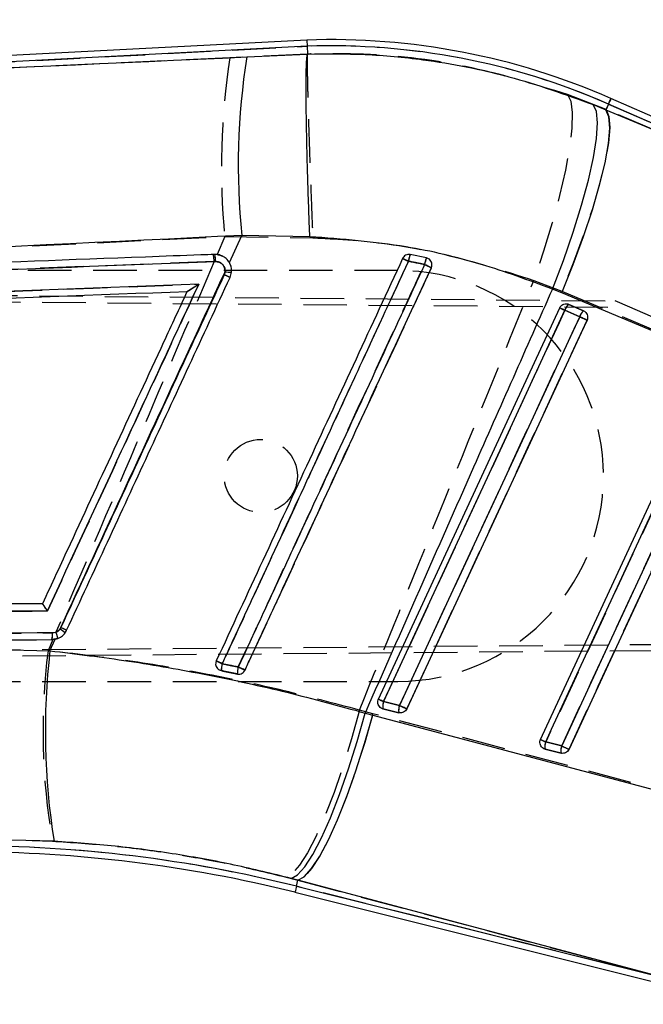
# Model space of a CAD drawing. Extents: x 56 to 620, y 25 to 408.
# Tile 12 of 17: x 315 to 343, y 332 to 375. Entities that reach past the tile are written whole.
import ezdxf

# ---------------------------------------------------------------- set-up
doc = ezdxf.new("R2010")
doc.units = 0
doc.header["$LTSCALE"] = 1.5
doc.linetypes.add('HIDDEN', pattern=[1.905, 1.27, -0.635])
doc.layers.get('0').update_dxf_attribs({"linetype": 'CONTINUOUS'})
doc.styles.add('SLDTEXTSTYLE0', font='TXT', dxfattribs={"width": 0.75})
doc.dimstyles.new('SLDDIMSTYLE1', dxfattribs={"dimtxt": 5.25, "dimasz": 4.953, "dimexe": 0, "dimexo": 0.0625, "dimgap": 1.3125, "dimtad": 1, "dimdec": 0, "dimrnd": 1e-09, "dimzin": 12, "dimtxsty": 'SLDTEXTSTYLE0', "dimsah": 1, "dimcen": 0.09, "dimazin": 3, "dimtfac": 1, "dimtdec": 0, "dimtofl": 0, "dimtmove": 0, "dimatfit": 3, "dimtolj": 1, "dimtzin": 12})

# ---------------------------------------------------------------- blocks, each defined once
blk = doc.blocks.new('_D_1')
at = {"color": 179, "linetype": 'CONTINUOUS'}
for p, q in [((78.259, 358.746), (78.258, 402.445)), ((365.46, 355.702), (365.459, 402.45)), ((78.258, 400.945), (365.459, 400.95))]:
    blk.add_line(p, q, dxfattribs=at)
for points in [[(78.258, 400.945), (83.211, 400.183), (83.211, 401.707)], [(365.459, 400.95), (360.506, 401.712), (360.506, 400.188)]]:
    blk.add_solid(points, dxfattribs=at)
at = {"color": 179, "linetype": 'CONTINUOUS', "insert": (186.345, 407.715, 0.1), "char_height": 5.25, "attachment_point": 1, "rotation": 0.0009, "style": 'SLDTEXTSTYLE0'}
blk.add_mtext('287', dxfattribs=at)

msp = doc.modelspace()

# ---------------------------------------------------------------- linework, layer by layer
at = {"color": 7, "linetype": 'CONTINUOUS'}
for p, q in [((327.770398, 374.228765), (270.116121, 371.211198)), ((327.782199, 373.957869), (276.475169, 371.272516)), ((327.770398, 374.228765), (327.782199, 373.957869)), ((327.782199, 373.957869), (327.796974, 373.618231)), ((325.14675, 373.491366), (327.796929, 373.617865)), ((327.796929, 373.617865), (327.796974, 373.618231)), ((340.312996, 371.401824), (340.868571, 371.171836)), ((340.97942, 371.424035), (340.868571, 371.171836)), ((356.861093, 364.443463), (340.97942, 371.424035)), ((359.272488, 363.679746), (341.088527, 371.672254)), ((340.868571, 371.171836), (356.861093, 364.443463)), ((324.38133, 364.484741), (324.928933, 365.670551)), ((327.903383, 365.615709), (324.928933, 365.670551)), ((333.012649, 364.68439), (332.298093, 364.830092)), ((333.073401, 364.664287), (333.012649, 364.68439)), ((324.193747, 364.078531), (324.158222, 363.949793)), ((322.534644, 363.221146), (322.533541, 363.221105)), ((338.930451, 363.156731), (338.524394, 363.322811)), ((354.921751, 356.427236), (338.930451, 363.156731)), ((330.905133, 345.361732), (338.843369, 362.501679)), ((339.070298, 362.396578), (339.717933, 362.111921)), ((339.222231, 362.660425), (339.241572, 362.652725)), ((339.241572, 362.652725), (339.889207, 362.368066)), ((338.004597, 343.59112), (345.423409, 359.609518)), ((317.005791, 348.495532), (316.967592, 348.429834)), ((316.528835, 347.479842), (316.760571, 347.981589)), ((316.6141, 347.965783), (316.760571, 347.981589)), ((312.238165, 347.571683), (316.528835, 347.479842)), ((323.936277, 346.640041), (324.023285, 346.60759)), ((331.830793, 345.082377), (331.132033, 345.256647)), ((330.326193, 344.752996), (330.660679, 344.664879)), ((330.660679, 344.664879), (347.394296, 340.210239)), ((331.10527, 344.939324), (331.02911, 344.970111)), ((331.80403, 344.765053), (331.10527, 344.939324)), ((338.930257, 343.311785), (338.231497, 343.486054)), ((338.20472, 343.168713), (338.128471, 343.19955)), ((338.90348, 342.994443), (338.20472, 343.168713)), ((316.706919, 339.134062), (312.895433, 339.222994)), ((327.385426, 337.426407), (327.09089, 337.504649)), ((327.319787, 337.163194), (327.385426, 337.426407)), ((344.119006, 332.973453), (327.385426, 337.426407)), ((327.254169, 336.900113), (346.928471, 331.993325)), ((327.319787, 337.163194), (344.119006, 332.973453))]:
    msp.add_line(p, q, dxfattribs=at)
at = {"color": 7, "linetype": 'HIDDEN'}
for p, q in [((275.995807, 371.247426), (327.782199, 373.957869)), ((327.797011, 373.617091), (324.40021, 373.45269)), ((327.797019, 373.617258), (327.797011, 373.617091)), ((324.40021, 373.45269), (275.995807, 371.247426)), ((340.873756, 371.18363), (339.187034, 371.842582)), ((340.97942, 371.424035), (340.873756, 371.18363)), ((340.97942, 371.424035), (356.341162, 364.671996)), ((356.341162, 364.671996), (340.873756, 371.18363)), ((324.179747, 365.624065), (323.844337, 364.836047)), ((324.179747, 365.624065), (328.031436, 365.568117)), ((323.711478, 364.523938), (273.385801, 362.618517)), ((323.676632, 364.837431), (323.739731, 364.83982)), ((323.774271, 364.526457), (323.711478, 364.523938)), ((324.048542, 364.78179), (324.109846, 364.746344)), ((324.35754, 364.521224), (324.439035, 364.340645)), ((331.757986, 364.137644), (264.758606, 364.142243)), ((337.706678, 363.703929), (338.939273, 363.22813)), ((264.632881, 363.480801), (341.276743, 362.80668)), ((264.759232, 363.181681), (341.913947, 362.526609)), ((338.939273, 363.22813), (354.402774, 356.712798)), ((341.913947, 362.526609), (341.276743, 362.80668)), ((339.717799, 362.109691), (339.070164, 362.394346)), ((339.241245, 362.652833), (339.211398, 362.66407)), ((339.888879, 362.368174), (339.241245, 362.652833)), ((348.715611, 359.537026), (341.913947, 362.526609)), ((273.359791, 348.103677), (316.638947, 348.260311)), ((316.638947, 348.260311), (316.786931, 348.288809)), ((264.758126, 347.102716), (354.496189, 347.852308)), ((316.649289, 347.966783), (316.442028, 347.481951)), ((316.873082, 348.015678), (316.6141, 347.965783)), ((354.36944, 347.580582), (264.631738, 346.803613)), ((324.0233, 346.607575), (323.954501, 346.630628)), ((264.757373, 346.142244), (331.756749, 346.137645)), ((331.131809, 345.254446), (331.830569, 345.08018)), ((330.666669, 344.723129), (330.075421, 344.877671)), ((347.481944, 340.244554), (330.666669, 344.723129)), ((331.03978, 344.964221), (331.105643, 344.939119)), ((331.105643, 344.939119), (331.804403, 344.764849)), ((338.231274, 343.483898), (338.930034, 343.309636)), ((338.138931, 343.193777), (338.205092, 343.168513)), ((338.205092, 343.168513), (338.903853, 342.994242)), ((312.895448, 339.226317), (316.631504, 339.141545)), ((326.86466, 337.563105), (327.385315, 337.425955)), ((327.319787, 337.163194), (327.385315, 337.425955)), ((327.385315, 337.425955), (344.20047, 332.953137)), ((344.20047, 332.953137), (327.319787, 337.163194))]:
    msp.add_line(p, q, dxfattribs=at)
at = {"color": 7, "linetype": 'HIDDEN', "flags": 128}
for points in [[(339.187034, 371.842582), (339.330801, 371.548746), (339.393818, 371.054858), (339.374342, 370.37446), (339.272924, 369.526215), (339.092337, 368.533384), (338.837527, 367.423188), (338.515498, 366.226085), (338.135072, 364.974892), (337.706678, 363.703929)], [(340.97942, 371.424035), (341.027149, 371.532593), (341.061243, 371.610172), (341.081702, 371.656731), (341.088527, 371.672254)], [(340.873756, 371.18363), (340.999239, 370.884352), (341.033333, 370.39296), (340.975114, 369.722735), (340.826162, 368.891806), (340.590485, 367.922627), (340.274491, 366.841402), (339.886673, 365.677368), (339.437567, 364.461992), (338.939273, 363.22813)], [(339.070164, 362.394346), (338.814222, 361.841752), (337.790482, 359.631375), (333.695539, 350.789866), (331.131809, 345.254446)], [(331.830569, 345.08018), (332.086497, 345.632774), (333.110236, 347.843152), (337.205195, 356.684661), (339.717799, 362.109691)], [(332.151198, 344.933534), (332.407125, 345.48613), (333.430865, 347.696512), (337.525763, 356.538045), (340.038338, 361.963082)], [(345.650234, 359.502234), (345.394292, 358.949639), (344.370552, 356.739262), (340.275564, 347.897752), (338.231274, 343.483898)], [(338.930034, 343.309636), (339.185961, 343.862229), (340.209716, 346.072607), (344.304704, 354.914116), (346.297868, 359.217581)], [(339.250662, 343.162935), (339.50659, 343.715531), (340.530329, 345.925916), (344.625243, 354.767459), (346.618377, 359.070931)], [(330.075421, 344.877671), (329.727613, 343.619032), (329.354279, 342.407719), (328.965195, 341.275401), (328.570508, 340.251687), (328.180567, 339.363341), (327.805557, 338.633589), (327.455275, 338.081514), (327.138887, 337.721549), (326.86466, 337.563105)], [(330.666669, 344.723129), (330.307402, 343.466058), (329.922863, 342.256374), (329.52311, 341.125776), (329.118647, 340.103886), (328.720056, 339.217481), (328.337782, 338.489784), (327.98183, 337.939864), (327.661552, 337.58213), (327.385315, 337.425955)]]:
    msp.add_lwpolyline(points, dxfattribs=at)
at = {"color": 7, "linetype": 'CONTINUOUS', "flags": 128}
for points in [[(338.524394, 363.322811), (339.003243, 364.575537), (339.432844, 365.810633), (339.801439, 366.994232), (340.098911, 368.093878), (340.317094, 369.079422), (340.450027, 369.923841), (340.494045, 370.603975), (340.447941, 371.101182), (340.312996, 371.401824)], [(338.930451, 363.156731), (339.432263, 364.396613), (339.884453, 365.6193), (340.27467, 366.791427), (340.592273, 367.881008), (340.828591, 368.858308), (340.977185, 369.696662), (341.033988, 370.373186), (340.997451, 370.869424), (340.868571, 371.171836)], [(331.132033, 345.256647), (331.38796, 345.809256), (332.411715, 348.019692), (336.506733, 356.861437), (339.070298, 362.396578)], [(339.070298, 362.396578), (339.024015, 362.418017), (338.980608, 362.43812), (338.941389, 362.456281), (338.907563, 362.47195), (338.88013, 362.484657), (338.859924, 362.494016), (338.847541, 362.49975), (338.843369, 362.501679)], [(339.717933, 362.111921), (339.46199, 361.559311), (338.438251, 359.348877), (334.343233, 350.507131), (331.830793, 345.082377)], [(340.038338, 361.963528), (339.78241, 361.410918), (338.758656, 359.200482), (334.663653, 350.35873), (332.151227, 344.933973)], [(340.038338, 361.963528), (340.022855, 361.970699), (339.997762, 361.982324), (339.963981, 361.997968), (339.922794, 362.017041), (339.875766, 362.038825), (339.82464, 362.062501), (339.771368, 362.087176), (339.717933, 362.111921)], [(338.231497, 343.486054), (338.487425, 344.038663), (339.511179, 346.249097), (343.606197, 355.090838), (345.650338, 359.504432)], [(346.297973, 359.219775), (346.04203, 358.667165), (345.018276, 356.456731), (340.923258, 347.61499), (338.930257, 343.311785)], [(346.618362, 359.07137), (346.362435, 358.518761), (345.338681, 356.308323), (341.243692, 347.466573), (339.250677, 343.163365)], [(331.132033, 345.256647), (331.08575, 345.278084), (331.042343, 345.298183), (331.003138, 345.316341), (330.969312, 345.332008), (330.941879, 345.344713), (330.921673, 345.354072), (330.909305, 345.359803), (330.905133, 345.361732)], [(332.151227, 344.933973), (332.13573, 344.941146), (332.110622, 344.952775), (332.076841, 344.968422), (332.035654, 344.987497), (331.988611, 345.009283), (331.937485, 345.032958), (331.884213, 345.057633), (331.830793, 345.082377)], [(327.09089, 337.504649), (327.365958, 337.660458), (327.683591, 338.015869), (328.035549, 338.561673), (328.41272, 339.283727), (328.805321, 340.163319), (329.203197, 341.177657), (329.596021, 342.300455), (329.973616, 343.502619), (330.326193, 344.752996)], [(327.385426, 337.426407), (327.661671, 337.58092), (327.981525, 337.935059), (328.336709, 338.479636), (328.717985, 339.200522), (329.115488, 340.079013), (329.518893, 341.092317), (329.917722, 342.214143), (330.301636, 343.415386), (330.660679, 344.664879)], [(338.004597, 343.59112), (338.00877, 343.589193), (338.021138, 343.583465), (338.041343, 343.574109), (338.068777, 343.561407), (338.102602, 343.545743), (338.141807, 343.527587), (338.185214, 343.507489), (338.231497, 343.486054)], [(338.930257, 343.311785), (338.983678, 343.287041), (339.03695, 343.262365), (339.088076, 343.238688), (339.135119, 343.216901), (339.176305, 343.197824), (339.210086, 343.182174), (339.235195, 343.170542), (339.250677, 343.163365)]]:
    msp.add_lwpolyline(points, dxfattribs=at)
at = {"color": 8, "linetype": 'CONTINUOUS', "flags": 128}
for points in [[(341.088527, 371.672254), (341.081702, 371.656731), (341.061243, 371.610172), (341.027149, 371.532593), (340.97942, 371.424035)], [(327.319787, 337.163194), (327.291087, 337.048137), (327.270583, 336.965915), (327.258275, 336.916566), (327.254169, 336.900113)]]:
    msp.add_lwpolyline(points, dxfattribs=at)
at = {"color": 7, "linetype": 'HIDDEN'}
msp.add_circle((325.757363, 355.138057), 1.6, dxfattribs=at)
at = {"color": 7, "linetype": 'CONTINUOUS'}
for centre, radius, start, end in [((328.830844, 343.784495), 30.462731, 66.2727648, 91.9929743), ((328.830844, 343.784495), 30.191592, 66.2727648, 91.9904599), ((354.631088, 368.756756), 29.862061, 170.8772959, 185.9320363), ((322.645214, 364.559846), 1.129778, 358.2885894, 14.3478077), ((317.760299, 333.443652), 34.295146, 65.0515354, 65.5319793), ((333.624227, 364.347858), 1.411092, 160.0167524, 172.2299338), ((334.03997, 364.229812), 1.123402, 156.1311558, 171.4809121), ((324.556001, 366.937943), 2.882267, 262.7797512, 268.338742), ((310.343201, 315.405779), 53.946094, 64.9042432, 65.2491755), ((317.907177, 350.290329), 15.021867, 64.3468486, 65.4095214), ((339.536043, 362.270491), 0.48251, 127.6104229, 164.8519037), ((340.183676, 361.985832), 0.482509, 127.6102696, 164.851672), ((311.780352, 337.052484), 12.579689, 64.1956669, 65.4563069), ((315.764476, 348.185586), 0.877596, 345.4952278, 4.8704541), ((315.266005, 345.939062), 3.016511, 50.386266, 55.6607995), ((346.944782, 343.954073), 30.619616, 173.3878729, 189.0569315), ((312.38281, 321.819865), 27.681827, 65.0223972, 65.6218221), ((325.73571, 346.49144), 1.71636, 165.7925547, 176.1196717), ((326.085591, 346.420291), 1.357107, 165.1254892, 178.242302), ((307.438605, 309.121004), 41.447086, 64.829306, 65.2756772), ((331.64088, 345.053942), 0.547736, 158.2795367, 192.0788226), ((332.33964, 344.879672), 0.547736, 158.2795043, 192.0788831), ((338.740533, 343.283301), 0.547929, 158.2822425, 192.071309), ((339.439296, 343.109032), 0.547931, 158.2822728, 192.0713069), ((312.88858, 279.299718), 59.364769, 75.99606742, 89.99606742), ((312.88858, 279.299718), 59.635908, 75.99606742, 89.99464199)]:
    msp.add_arc(centre, radius, start, end, dxfattribs=at)
at = {"color": 7, "linetype": 'HIDDEN'}
for centre, radius, start, end in [((328.830844, 343.784495), 30.191592, 66.2727648, 91.9904599), ((355.799405, 368.651037), 31.764215, 171.3055266, 185.4683018), ((322.589564, 364.557914), 1.122429, 358.2653793, 14.4200109), ((322.638307, 364.559829), 1.136454, 358.3172291, 14.2629679), ((347.599559, 397.930829), 36.762338, 244.8308757, 245.2722874), ((333.325175, 364.404558), 1.111745, 157.4951111, 173.0346772), ((333.844266, 364.271947), 0.928276, 153.6207512, 172.2660424), ((331.757363, 355.137645), 9, 269.9960674, 89.9960674), ((350.114357, 401.356821), 40.761888, 245.0570542, 245.519139), ((318.30208, 351.149277), 14.076633, 64.282213, 65.4313861), ((342.559994, 370.061662), 8.42417, 243.8204302, 245.5270329), ((339.550685, 362.26217), 0.498368, 128.3824483, 164.6201396), ((340.198447, 361.977425), 0.498515, 128.3877966, 164.6140312), ((347.824529, 379.410172), 19.105646, 244.8929572, 245.9500098), ((312.32402, 338.228165), 11.284603, 64.0823626, 65.4914008), ((315.765076, 348.185722), 0.877048, 345.4767799, 4.8786059), ((315.833078, 347.837792), 1.055107, 9.7061587, 25.3065265), ((344.896887, 343.956028), 28.67248, 172.9363211, 189.6664998), ((359.233409, 423.064732), 83.878738, 245.01806484, 245.21526705), ((325.600912, 346.518566), 1.580122, 165.5773616, 176.7707763), ((325.993698, 346.438412), 1.264763, 164.8946642, 178.9360744), ((351.293266, 403.891938), 62.980059, 245.09621788, 245.39075205), ((334.594178, 352.862894), 8.359216, 243.8122026, 245.531192), ((331.631875, 345.0542), 0.538669, 158.1769595, 192.3357279), ((332.33065, 344.879932), 0.538684, 158.1772597, 192.3355672), ((339.879482, 362.254562), 18.966928, 244.8894834, 245.9545596), ((341.799773, 351.32121), 8.611483, 243.8507458, 245.5191921), ((338.731667, 343.283579), 0.539, 158.1826396, 192.3264276), ((339.430113, 343.10934), 0.5387, 158.1725023, 192.3368159), ((347.232692, 361.032113), 19.570905, 244.8977651, 245.930038), ((312.88858, 279.299718), 59.635908, 75.99606742, 89.99464199)]:
    msp.add_arc(centre, radius, start, end, dxfattribs=at)
at = {"color": 7, "linetype": 'CONTINUOUS'}
for points, knots in [([(276.475169, 371.272516), (281.262854, 371.491079), (297.487561, 372.231757), (313.710778, 372.970568), (325.14675, 373.491366)], [0, 0, 0, 0, 0.295086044, 1, 1, 1, 1]), ([(327.903383, 365.615709), (327.901566, 365.662365), (327.888641, 365.994262), (327.859404, 366.7809), (327.820324, 367.954829), (327.784396, 369.22825), (327.758581, 370.394871), (327.743315, 371.426042), (327.739446, 372.287788), (327.746988, 372.957321), (327.765303, 373.428676), (327.786387, 373.554802), (327.796929, 373.617865)], [0, 0, 0, 0, 0.011732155, 0.083460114, 0.198031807, 0.312603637, 0.427171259, 0.541738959, 0.656304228, 0.770869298, 0.885434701, 1, 1, 1, 1]), ([(327.796974, 373.618231), (328.639373, 373.625884), (330.33057, 373.641248), (333.29082, 373.353814), (336.67465, 372.716371), (339.092951, 371.84263), (340.312996, 371.401824)], [0, 0, 0, 0, 0.196933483, 0.395363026, 0.694957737, 1, 1, 1, 1]), ([(324.928933, 365.670551), (313.496964, 365.115778), (297.280085, 364.328802), (281.063528, 363.504446), (276.278713, 363.261214)], [0, 0, 0, 0, 0.704942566, 1, 1, 1, 1]), ([(338.524394, 363.322811), (337.493578, 363.703535), (335.416186, 364.470804), (331.851473, 365.310418), (329.313576, 365.506664), (327.903383, 365.615709)], [0, 0, 0, 0, 0.304422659, 0.613499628, 1, 1, 1, 1]), ([(323.739753, 364.839813), (323.537517, 364.832158), (322.526329, 364.79388), (318.279319, 364.633088), (301.68626, 364.004324), (285.900708, 363.402843), (273.35129, 362.924669)], [0, 0, 0, 0, 0.012041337, 0.060207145, 0.252870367, 1, 1, 1, 1]), ([(273.385883, 362.618497), (281.784453, 362.93709), (298.581533, 363.574273), (315.376856, 364.208828), (323.774487, 364.526104)], [0, 0, 0, 0, 0.500001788, 1, 1, 1, 1]), ([(324.057103, 364.778009), (323.981012, 364.804593), (323.877423, 364.840784), (323.768632, 364.840017), (323.739753, 364.839813)], [0, 0, 0, 0, 0.73454774, 1, 1, 1, 1]), ([(323.774487, 364.526104), (323.823837, 364.522763), (323.9191, 364.516314), (324.044731, 364.445844), (324.137499, 364.344051), (324.194431, 364.215967), (324.193975, 364.124344), (324.193747, 364.078531)], [0, 0, 0, 0, 0.2124121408, 0.4100402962, 0.6070208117, 0.8035057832, 1, 1, 1, 1]), ([(331.964844, 364.65884), (330.605474, 361.721305), (327.886735, 355.846234), (325.16804, 349.971149), (323.808693, 347.033606)], [0, 0, 0, 0, 0.500000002, 1, 1, 1, 1]), ([(324.38133, 364.484741), (324.374963, 364.495358), (324.327746, 364.574093), (324.225964, 364.687422), (324.106443, 364.75154), (324.057103, 364.778009)], [0, 0, 0, 0, 0.0838506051, 0.6217998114, 1, 1, 1, 1]), ([(324.071848, 346.912692), (324.15708, 347.096931), (324.58324, 348.018129), (326.373095, 351.887168), (328.588598, 356.676157), (330.880558, 361.630257), (331.808749, 363.636547), (332.226091, 364.538634)], [0, 0, 0, 0, 0.031358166, 0.156790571, 0.65852053, 0.846460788, 1, 1, 1, 1]), ([(324.410476, 363.831511), (324.436628, 363.906957), (324.48893, 364.057847), (324.471928, 364.291017), (324.409799, 364.423867), (324.38133, 364.484741)], [0, 0, 0, 0, 0.351406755, 0.702801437, 1, 1, 1, 1]), ([(332.298093, 364.830092), (332.26379, 364.833198), (332.195178, 364.839412), (332.096235, 364.804644), (332.014006, 364.743853), (331.980813, 364.686455), (331.964844, 364.65884)], [0, 0, 0, 0, 0.254741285, 0.509530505, 0.764036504, 1, 1, 1, 1]), ([(332.226091, 364.538634), (332.372234, 364.510406), (332.607029, 364.465055), (332.840726, 364.415095), (332.928964, 364.396232)], [0, 0, 0, 0, 0.622429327, 1, 1, 1, 1]), ([(333.223485, 364.259374), (333.234334, 364.289969), (333.256666, 364.352946), (333.249638, 364.455937), (333.210371, 364.551521), (333.147692, 364.623861), (333.095547, 364.652236), (333.073401, 364.664287)], [0, 0, 0, 0, 0.201749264, 0.415284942, 0.628828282, 0.842364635, 1, 1, 1, 1]), ([(316.967592, 348.429834), (318.897937, 352.610108), (321.306658, 357.826332), (323.715372, 363.042577), (324.193747, 364.078531)], [0, 0, 0, 0, 0.801398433, 1, 1, 1, 1]), ([(332.928964, 364.396232), (332.843729, 364.211994), (332.417555, 363.290801), (330.627589, 359.421805), (328.411277, 354.631128), (326.119142, 349.676454), (325.190748, 347.669606), (324.773961, 346.768664)], [0, 0, 0, 0, 0.031355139, 0.156776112, 0.658460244, 0.846671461, 1, 1, 1, 1]), ([(325.066731, 346.63247), (325.15171, 346.816116), (325.577687, 347.736689), (327.36771, 351.604946), (330.001619, 357.296948), (332.294574, 362.252004), (333.223485, 364.259374)], [0, 0, 0, 0, 0.031255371, 0.156675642, 0.658356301, 1, 1, 1, 1]), ([(324.158222, 363.949793), (322.966104, 361.374097), (320.58187, 356.222709), (318.197817, 351.071257), (317.005791, 348.495532)], [0, 0, 0, 0, 0.500000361, 1, 1, 1, 1]), ([(317.25628, 348.3778), (318.448616, 350.953428), (320.833289, 356.104683), (323.218081, 361.255902), (324.410476, 363.831511)], [0, 0, 0, 0, 0.500000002, 1, 1, 1, 1]), ([(274.294846, 361.387505), (282.383341, 361.69587), (298.463478, 362.308909), (314.542468, 362.918263), (322.533541, 363.221105)], [0, 0, 0, 0, 0.503011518, 1, 1, 1, 1]), ([(323.041529, 363.534525), (314.828912, 363.224226), (298.584666, 362.610465), (282.339095, 361.994296), (274.306812, 361.689644)], [0, 0, 0, 0, 0.505570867, 1, 1, 1, 1]), ([(322.533541, 363.221105), (322.53104, 363.215704), (322.187388, 362.473455), (320.479337, 358.783721), (318.370054, 354.227517), (316.602, 350.408132), (316.198372, 349.536205)], [0, 0, 0, 0, 0.001184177, 0.162718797, 0.808857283, 1, 1, 1, 1]), ([(316.417672, 349.222546), (317.50014, 351.561497), (319.708016, 356.332184), (321.916044, 361.102817), (323.041529, 363.534525)], [0, 0, 0, 0, 0.490275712, 1, 1, 1, 1]), ([(323.041529, 363.534525), (323.040499, 363.533837), (322.975371, 363.490363), (322.849658, 363.407845), (322.694718, 363.309703), (322.597072, 363.251471), (322.5493, 363.225523), (322.539132, 363.222487), (322.534644, 363.221146)], [0, 0, 0, 0, 0.005310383, 0.335581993, 0.640499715, 0.809009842, 0.915695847, 1, 1, 1, 1]), ([(338.524394, 363.322811), (337.373579, 360.724572), (334.633382, 354.537924), (331.907355, 348.345028), (330.326193, 344.752996)], [0, 0, 0, 0, 0.419975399, 1, 1, 1, 1]), ([(338.843369, 362.501679), (338.86057, 362.530991), (338.89497, 362.589609), (338.979381, 362.649991), (339.076963, 362.680839), (339.161349, 362.679184), (339.207998, 362.66481), (339.222231, 362.660425)], [0, 0, 0, 0, 0.223316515, 0.44659773, 0.671428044, 0.899752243, 1, 1, 1, 1]), ([(339.889207, 362.368066), (339.912813, 362.355348), (339.966099, 362.326639), (340.028312, 362.252665), (340.06583, 362.157178), (340.07128, 362.055289), (340.049008, 361.993251), (340.038338, 361.963528)], [0, 0, 0, 0, 0.168676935, 0.380755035, 0.592845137, 0.804922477, 1, 1, 1, 1]), ([(316.198372, 349.536205), (316.144827, 349.53601), (315.282194, 349.532869), (311.183227, 349.517917), (297.255852, 349.466588), (284.139197, 349.415687), (274.258443, 349.377344)], [0, 0, 0, 0, 0.003829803, 0.06169996, 0.293180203, 1, 1, 1, 1]), ([(316.417672, 349.222546), (316.417012, 349.223581), (316.412563, 349.230557), (316.385654, 349.272593), (316.338921, 349.344142), (316.282214, 349.427833), (316.23913, 349.488427), (316.209605, 349.526834), (316.201949, 349.533221), (316.198372, 349.536205)], [0, 0, 0, 0, 0.007096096, 0.047799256, 0.287839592, 0.495431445, 0.676736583, 0.848984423, 1, 1, 1, 1]), ([(274.285466, 349.070149), (281.265859, 349.095803), (295.308834, 349.147413), (309.353993, 349.197404), (316.417672, 349.222546)], [0, 0, 0, 0, 0.497073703, 1, 1, 1, 1]), ([(316.638903, 348.260097), (309.424952, 348.234429), (294.997264, 348.183094), (280.572375, 348.13012), (273.360037, 348.103633)], [0, 0, 0, 0, 0.500007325, 1, 1, 1, 1]), ([(316.967592, 348.429834), (316.943942, 348.401903), (316.890729, 348.339058), (316.775497, 348.2743), (316.684433, 348.264831), (316.638903, 348.260097)], [0, 0, 0, 0, 0.285719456, 0.642878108, 1, 1, 1, 1]), ([(316.760571, 347.981589), (316.836693, 348.006067), (316.988947, 348.055026), (317.159202, 348.204197), (317.227216, 348.325826), (317.25628, 348.3778)], [0, 0, 0, 0, 0.364121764, 0.728278, 1, 1, 1, 1]), ([(273.334131, 347.801653), (280.546707, 347.829838), (294.971882, 347.886207), (309.400019, 347.939257), (316.6141, 347.965783)], [0, 0, 0, 0, 0.499999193, 1, 1, 1, 1]), ([(316.528835, 347.479842), (317.68095, 347.33879), (319.985133, 347.056693), (323.453151, 346.439154), (326.917344, 345.68875), (329.189918, 345.064912), (330.326193, 344.752996)], [0, 0, 0, 0, 0.246889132, 0.493767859, 0.746886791, 1, 1, 1, 1]), ([(323.808693, 347.033606), (323.797378, 347.001145), (323.774747, 346.936222), (323.784038, 346.831464), (323.825114, 346.736473), (323.882218, 346.67352), (323.923744, 346.647803), (323.936277, 346.640041)], [0, 0, 0, 0, 0.225497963, 0.450993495, 0.676589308, 0.902390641, 1, 1, 1, 1]), ([(324.773961, 346.768664), (324.639308, 346.796286), (324.40533, 346.844282), (324.171226, 346.892306), (324.071848, 346.912692)], [0, 0, 0, 0, 0.575494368, 1, 1, 1, 1]), ([(324.023285, 346.60759), (324.220171, 346.566955), (324.455504, 346.518385), (324.690699, 346.469847), (324.729123, 346.461918)], [0, 0, 0, 0, 0.8366296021, 1, 1, 1, 1]), ([(324.729123, 346.461918), (324.733103, 346.46115), (324.770475, 346.453938), (324.844327, 346.454554), (324.941784, 346.489676), (325.020572, 346.551446), (325.052144, 346.606864), (325.066731, 346.63247)], [0, 0, 0, 0, 0.029960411, 0.281338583, 0.532705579, 0.784087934, 1, 1, 1, 1]), ([(331.02911, 344.970111), (331.000872, 344.990386), (330.944387, 345.030942), (330.891497, 345.1235), (330.871242, 345.226158), (330.882655, 345.308144), (330.900497, 345.35068), (330.905133, 345.361732)], [0, 0, 0, 0, 0.232071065, 0.464202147, 0.694208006, 0.920545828, 1, 1, 1, 1]), ([(332.151227, 344.933973), (332.133834, 344.9043), (332.099046, 344.844955), (332.013863, 344.783949), (331.915863, 344.75312), (331.843462, 344.755688), (331.807427, 344.764247), (331.80403, 344.765053)], [0, 0, 0, 0, 0.243663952, 0.487326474, 0.730952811, 0.974639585, 1, 1, 1, 1]), ([(338.128471, 343.19955), (338.100247, 343.219837), (338.043789, 343.260418), (337.990931, 343.352987), (337.970707, 343.455651), (337.982137, 343.5376), (337.999973, 343.580101), (338.004597, 343.59112)], [0, 0, 0, 0, 0.2320955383, 0.464289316, 0.6943586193, 0.9207524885, 1, 1, 1, 1]), ([(339.250677, 343.163365), (339.249482, 343.16084), (339.233714, 343.127517), (339.191025, 343.068898), (339.106114, 343.009441), (339.006817, 342.981498), (338.937497, 342.986052), (338.904205, 342.994265), (338.90348, 342.994443)], [0, 0, 0, 0, 0.019973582, 0.263625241, 0.50725718, 0.750934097, 0.994576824, 1, 1, 1, 1]), ([(327.09089, 337.504649), (326.26225, 337.709892), (324.604946, 338.120383), (322.02128, 338.588725), (319.382249, 338.947296), (317.598725, 339.071804), (316.706919, 339.134062)], [0, 0, 0, 0, 0.245832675, 0.49167212, 0.745823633, 1, 1, 1, 1])]:
    msp.add_open_spline(points, degree=3, knots=knots, dxfattribs=at)
at = {"color": 7, "linetype": 'HIDDEN'}
for points, knots in [([(327.797011, 373.617091), (327.793572, 373.554386), (327.786694, 373.428976), (327.789107, 372.958661), (327.801083, 372.290106), (327.822738, 371.429246), (327.853513, 370.398846), (327.892178, 369.232862), (327.937862, 367.959901), (327.983258, 366.768989), (328.015312, 365.964353), (328.029537, 365.614789), (328.031436, 365.568117)], [0, 0, 0, 0, 0.114058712, 0.228117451, 0.342176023, 0.456234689, 0.570295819, 0.684356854, 0.798421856, 0.912487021, 0.988315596, 1, 1, 1, 1]), ([(339.187034, 371.842582), (337.708491, 372.29691), (334.711313, 373.217886), (330.834788, 373.651381), (328.518041, 373.625357), (327.797019, 373.617258)], [0, 0, 0, 0, 0.4014108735, 0.813705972, 1, 1, 1, 1]), ([(275.797368, 363.232555), (276.617386, 363.274447), (292.744666, 364.09834), (308.872223, 364.881103), (324.179747, 365.624065)], [0, 0, 0, 0, 0.050846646, 1, 1, 1, 1]), ([(328.031436, 365.568117), (328.617955, 365.539232), (330.548857, 365.444141), (333.839469, 364.937949), (336.407788, 364.118403), (337.706678, 363.703929)], [0, 0, 0, 0, 0.177384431, 0.58397394, 1, 1, 1, 1]), ([(323.711478, 364.523938), (322.85362, 362.509353), (320.548608, 357.096287), (318.237753, 351.685721), (316.786931, 348.288809)], [0, 0, 0, 0, 0.372170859, 1, 1, 1, 1]), ([(324.154899, 363.951467), (324.170458, 363.996563), (324.200991, 364.085065), (324.186805, 364.226368), (324.130728, 364.353013), (324.034984, 364.452954), (323.911338, 364.518406), (323.819965, 364.523773), (323.774271, 364.526457)], [0, 0, 0, 0, 0.171947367, 0.337453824, 0.503119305, 0.668816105, 0.834382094, 1, 1, 1, 1]), ([(323.844337, 364.836047), (323.876909, 364.831292), (323.947016, 364.821058), (324.01314, 364.795483), (324.048542, 364.78179)], [0, 0, 0, 0, 0.464608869, 1, 1, 1, 1]), ([(332.221635, 364.539378), (330.852849, 361.579313), (328.540836, 356.579476), (325.823823, 350.703724), (324.475606, 347.788034), (324.070588, 346.912131)], [0, 0, 0, 0, 0.503777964, 0.850929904, 1, 1, 1, 1]), ([(332.924434, 364.396869), (332.837712, 364.415428), (332.604064, 364.465432), (332.369277, 364.51083), (332.221635, 364.539378)], [0, 0, 0, 0, 0.371166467, 1, 1, 1, 1]), ([(324.772634, 346.768002), (326.140843, 349.726905), (328.451914, 354.724851), (331.169202, 360.601128), (332.518263, 363.518511), (332.924434, 364.396869)], [0, 0, 0, 0, 0.5035307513, 0.8505244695, 1, 1, 1, 1]), ([(333.223068, 364.259437), (333.139334, 364.078471), (332.714615, 363.160572), (330.925855, 359.294994), (328.290823, 353.60027), (325.99674, 348.642491), (325.066634, 346.632426)], [0, 0, 0, 0, 0.030799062, 0.156219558, 0.657900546, 1, 1, 1, 1]), ([(317.00521, 348.496015), (318.196786, 351.071933), (320.57994, 356.223772), (322.963246, 361.375568), (324.154899, 363.951467)], [0, 0, 0, 0, 0.499999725, 1, 1, 1, 1]), ([(330.075421, 344.877671), (331.230421, 347.731307), (333.77091, 354.008048), (336.317734, 360.282224), (337.706678, 363.703929)], [0, 0, 0, 0, 0.454636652, 1, 1, 1, 1]), ([(274.306894, 361.689672), (282.339164, 361.994355), (298.584782, 362.610589), (314.828991, 363.224409), (323.041626, 363.53474)], [0, 0, 0, 0, 0.494426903, 1, 1, 1, 1]), ([(323.041626, 363.53474), (321.916099, 361.102957), (319.708056, 356.332321), (317.50016, 351.561636), (316.417717, 349.222759)], [0, 0, 0, 0, 0.50973977, 1, 1, 1, 1]), ([(322.534614, 363.221146), (322.539086, 363.222484), (322.549212, 363.225513), (322.596836, 363.251408), (322.694214, 363.309509), (322.849234, 363.407699), (322.975144, 363.490361), (323.040595, 363.534052), (323.041626, 363.53474)], [0, 0, 0, 0, 0.084206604, 0.190691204, 0.358762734, 0.662840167, 0.994691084, 1, 1, 1, 1]), ([(316.417717, 349.222759), (316.417057, 349.223794), (316.412672, 349.230667), (316.385838, 349.27262), (316.339139, 349.344086), (316.282382, 349.427804), (316.239255, 349.488415), (316.20965, 349.526865), (316.201966, 349.533233), (316.198372, 349.536212)], [0, 0, 0, 0, 0.007094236, 0.047093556, 0.287220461, 0.494903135, 0.676263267, 0.848546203, 1, 1, 1, 1]), ([(316.417717, 349.222759), (309.354048, 349.197594), (295.308917, 349.147557), (281.265905, 349.095882), (274.285496, 349.070195)], [0, 0, 0, 0, 0.502926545, 1, 1, 1, 1]), ([(316.786931, 348.288809), (316.797787, 348.293509), (316.85004, 348.31613), (316.935885, 348.377919), (316.982091, 348.45663), (317.00521, 348.496015)], [0, 0, 0, 0, 0.11585398, 0.557606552, 1, 1, 1, 1]), ([(316.843615, 348.014742), (316.797247, 347.996725), (316.734109, 347.972191), (316.66709, 347.967918), (316.649289, 347.966783)], [0, 0, 0, 0, 0.73438488, 1, 1, 1, 1]), ([(330.075421, 344.877671), (328.979459, 345.169899), (326.787522, 345.754358), (323.394555, 346.471216), (319.940925, 347.070451), (317.608342, 347.344783), (316.442028, 347.481951)], [0, 0, 0, 0, 0.246887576, 0.493777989, 0.746884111, 1, 1, 1, 1]), ([(324.070588, 346.912131), (324.17031, 346.891658), (324.404398, 346.8436), (324.638348, 346.795571), (324.772634, 346.768002)], [0, 0, 0, 0, 0.426003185, 1, 1, 1, 1]), ([(324.729153, 346.461896), (324.534861, 346.501996), (324.299631, 346.550546), (324.064262, 346.599122), (324.0233, 346.607575)], [0, 0, 0, 0, 0.825965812, 1, 1, 1, 1]), ([(316.631504, 339.141545), (317.481736, 339.083837), (319.182129, 338.968426), (321.754746, 338.631584), (324.331143, 338.179095), (326.020162, 337.768433), (326.86466, 337.563105)], [0, 0, 0, 0, 0.246010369, 0.492000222, 0.746003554, 1, 1, 1, 1])]:
    msp.add_open_spline(points, degree=3, knots=knots, dxfattribs=at)

# ---------------------------------------------------------------- dimensions: what is measured, and where the dimension line sits
at = {"color": 179, "linetype": 'CONTINUOUS'}
dim = msp.add_linear_dim(base=(365.458875, 400.949927), p1=(78.25902, 357.24557), p2=(365.459611, 354.201871), angle=0.0009017, dimstyle='SLDDIMSTYLE1', dxfattribs=at)
dim.commit()
dim.dimension.update_dxf_attribs({"geometry": '_D_1', "text_midpoint": (194.297104, 400.947233), "dimtype": 160})

doc.saveas('drawing.dxf')
